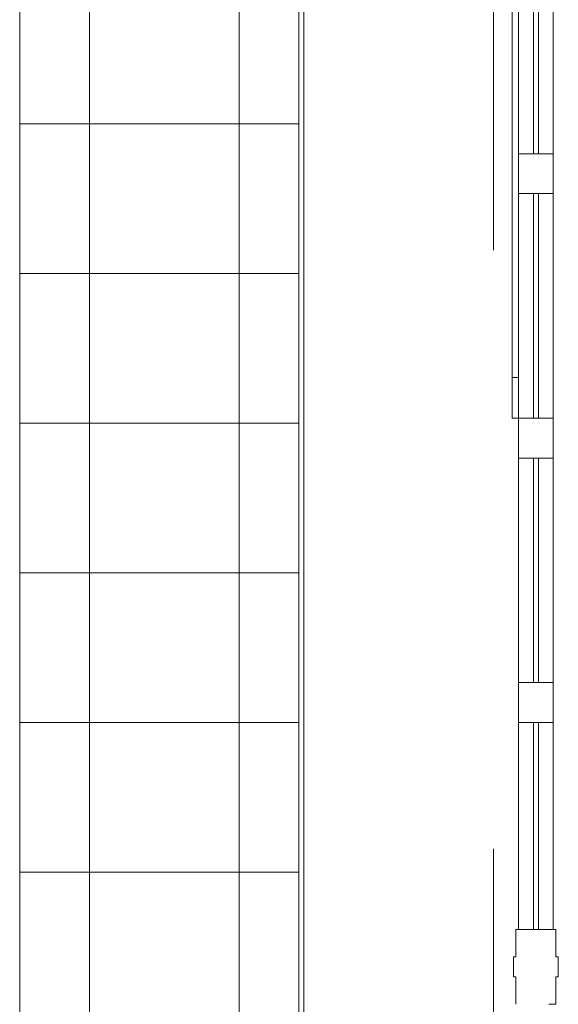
# Model space of a CAD drawing. Header units: millimetres. Extents: x -54833 to 17168, y -29122 to 68726.
# Tile 37 of 122: x -43940 to -42860, y 9815 to 11789. Entities that reach past the tile are written whole.
import ezdxf

# ---------------------------------------------------------------- set-up
doc = ezdxf.new("R2010")
doc.units = ezdxf.units.MM
doc.linetypes.add('Center', pattern=[5999.999824, 2400.000015, -1199.999936, 1199.999936, -1199.999936])
for name, color, linetype, lineweight in [('Curtain Panels', 7, 'Continuous', 9), ('Curtain Wall Mullions', 7, 'Continuous', 9), ('Curtain Wall Mullions-1', 7, 'Continuous', 18), ('Floors', 7, 'Continuous', 9), ('Specialty Equipment', 7, 'Continuous', 9), ('Walls', 7, 'Continuous', 9), ('Windows', 7, 'Continuous', 9)]:
    doc.layers.add(name, color=color, linetype=linetype, lineweight=lineweight)
doc.layers.add('Grids-3', color=7, linetype='Center', lineweight=9, true_color=0xaaaaaa)
doc.layers.add('Specialty Equipment-1', color=7, linetype='Continuous', lineweight=9, true_color=0x787878)

# ---------------------------------------------------------------- blocks, each defined once
blk = doc.blocks.new('Klaasseina akna tüüp 9 - Aken_ üles avanev-12924857-1_ korruse plaan')
at = {"layer": 'Windows'}
for p, q in [((-470, -35), (-470, -47.8)), ((-470, -35), (-470, -47.8)), ((-388.8, -47.8), (-388.8, -35)), ((388.8, -35), (388.8, -47.8)), ((470, -47.8), (470, -35)), ((470, -47.8), (470, -35)), ((-470, -47.8), (470, -47.8)), ((-470, -47.8), (-388.8, -47.8)), ((388.8, -47.8), (470, -47.8))]:
    blk.add_line(p, q, dxfattribs=at)
blk = doc.blocks.new('System Panel - Peegelaknad 6-16-4-16-4_ paneel-13544905-1_ korruse plaan')
at = {"layer": 'Curtain Panels'}
for p, q in [((205, 5), (-205, 5)), ((-205, 5), (-205, -5)), ((205, -5), (205, 5)), ((-205, -5), (205, -5))]:
    blk.add_line(p, q, dxfattribs=at)
blk = doc.blocks.new('System Panel - Peegelaknad 6-16-4-16-4_ paneel-13544906-1_ korruse plaan')
at = {"layer": 'Curtain Panels'}
for p, q in [((225, 5), (-225, 5)), ((-225, 5), (-225, -5)), ((225, -5), (225, 5)), ((-225, -5), (225, -5))]:
    blk.add_line(p, q, dxfattribs=at)
blk = doc.blocks.new('System Panel - Peegelaknad 6-16-4-16-4_ paneel-13544907-1_ korruse plaan')
at = {"layer": 'Curtain Panels'}
for p, q in [((225, 5), (-225, 5)), ((-225, 5), (-225, -5)), ((225, -5), (225, 5)), ((-225, -5), (225, -5))]:
    blk.add_line(p, q, dxfattribs=at)
blk = doc.blocks.new('System Panel - Peegelaknad 6-16-4-16-4_ paneel-13635741-1_ korruse plaan')
at = {"layer": 'Curtain Panels'}
for p, q in [((170, 5), (-245, 5)), ((-245, 5), (-245, -5)), ((170, -5), (170, 5)), ((-245, -5), (170, -5))]:
    blk.add_line(p, q, dxfattribs=at)
blk = doc.blocks.new('Rectangular Mullion - NEW 150x90mm-10528564-1_ korruse plaan')
at = {"layer": 'Curtain Wall Mullions-1'}
for p, q in [((-75, -40), (-75, 40)), ((-75, 40), (-20, 40)), ((-20, 40), (-20, 45)), ((-20, 45), (20, 45)), ((20, 45), (20, 40)), ((20, 40), (75, 40)), ((75, -26.2), (75, -40)), ((-20, -40), (-75, -40)), ((-20, -45), (-20, -40)), ((20, -45), (-20, -45)), ((75, -40), (20, -40)), ((20, -40), (20, -45))]:
    blk.add_line(p, q, dxfattribs=at)
blk = doc.blocks.new('Rectangular Mullion - NEW 80x70mm-10496726-1_ korruse plaan')
at = {"layer": 'Curtain Wall Mullions'}
for p, q in [((-42940, 49340), (-42940, 49790)), ((-42870, 49790), (-42870, 49340))]:
    blk.add_line(p, q, dxfattribs=at)
blk = doc.blocks.new('Rectangular Mullion - NEW 80x70mm-10496727-1_ korruse plaan')
at = {"layer": 'Curtain Wall Mullions'}
for p, q in [((-42940, 51965), (-42940, 52380)), ((-42870, 52380), (-42870, 51965))]:
    blk.add_line(p, q, dxfattribs=at)
blk = doc.blocks.new('Rectangular Mullion - NEW 80x70mm-10496729-1_ korruse plaan')
at = {"layer": 'Curtain Wall Mullions'}
for p, q in [((-42940, 53520), (-42940, 53930)), ((-42870, 53930), (-42870, 53520))]:
    blk.add_line(p, q, dxfattribs=at)
blk = doc.blocks.new('Rectangular Mullion - NEW 80x70mm-10528607-1_ korruse plaan')
at = {"layer": 'Curtain Wall Mullions-1'}
for p, q in [((-40, 35), (40, 35)), ((-40, -35), (-40, 35)), ((40, 35), (40, -35)), ((40, -35), (-40, -35))]:
    blk.add_line(p, q, dxfattribs=at)
blk = doc.blocks.new('Rectangular Mullion - NEW 80x70mm-10528612-1_ korruse plaan')
at = {"layer": 'Curtain Wall Mullions-1'}
for p, q in [((-40, 35), (40, 35)), ((-40, -35), (-40, 35)), ((40, 35), (40, -35)), ((40, -35), (-40, -35))]:
    blk.add_line(p, q, dxfattribs=at)
blk = doc.blocks.new('Rectangular Mullion - NEW 80x70mm-10528616-1_ korruse plaan')
at = {"layer": 'Curtain Wall Mullions-1'}
for p, q in [((-40, 35), (40, 35)), ((-40, -35), (-40, 35)), ((40, 35), (40, -35)), ((40, -35), (-40, -35))]:
    blk.add_line(p, q, dxfattribs=at)
blk = doc.blocks.new('F-korpuse kanali kate - Süvendi rest 01-13171962-1_ korruse plaan')
at = {"layer": 'Specialty Equipment-1'}
h = blk.add_hatch(dxfattribs=at)
h.set_pattern_fill('FP_33', color=256, style=0, pattern_type=2)
h.set_pattern_definition([(0, (0, 780), (0, 300), []), (90, (0, 780), (-300, 2e-14), [])])
h.paths.add_polyline_path([(-43940, 810.4), (-43380, 810.4), (-43380, 12315), (-43940, 12315), (-43940, 1242.4)])
h.paths.add_polyline_path([(-43380, 12465), (-43380, 18624), (-43940, 18624), (-43940, 12465)])
h.paths.add_polyline_path([(-43420, 18716), (-43380, 18716), (-43380, 24046), (-43940, 24046), (-43940, 18716)])
h.paths.add_polyline_path([(-43420, 24138), (-43380, 24138), (-43380, 30693.4), (-43940, 30693.4), (-43940, 24138)])
h.paths.add_polyline_path([(-43420, 30785.4), (-43380, 30785.4), (-43380, 48714.4), (-43940, 48714.4), (-43940, 30785.4)])
h.paths.add_polyline_path([(-43940, 48806.4), (-43380, 48806.4), (-43380, 53990.4), (-43940, 53990.4), (-43940, 49796.8)])
at = {"layer": 'Specialty Equipment'}
for p, q in [((-43940, 12315), (-43940, 810.4)), ((-43380, 810.4), (-43380, 12315))]:
    blk.add_line(p, q, dxfattribs=at)

msp = doc.modelspace()

# ---------------------------------------------------------------- linework, layer by layer
at = {"layer": 'Floors'}
msp.add_line((-43940, 810.4), (-43940, 12315), dxfattribs=at)
at = {"layer": 'Grids-3'}
msp.add_line((-42990, 61726.4), (-42990, -17569.7), dxfattribs=at)
at = {"layer": 'Walls'}
msp.add_line((-43370, 11990), (-43370, 6790), dxfattribs=at)

# ---------------------------------------------------------------- block references
at = {"layer": 'Curtain Panels', "rotation": 269.9999999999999}
for name, p in [('System Panel - Peegelaknad 6-16-4-16-4_ paneel-13544905-1_ korruse plaan', (-42905, 11725)), ('System Panel - Peegelaknad 6-16-4-16-4_ paneel-13544906-1_ korruse plaan', (-42905, 11215)), ('System Panel - Peegelaknad 6-16-4-16-4_ paneel-13544907-1_ korruse plaan', (-42905, 10685)), ('System Panel - Peegelaknad 6-16-4-16-4_ paneel-13635741-1_ korruse plaan', (-42905, 10135))]:
    msp.add_blockref(name, p, dxfattribs=at)
at = {"layer": 'Curtain Wall Mullions'}
for name, p in [('Rectangular Mullion - NEW 80x70mm-10496729-1_ korruse plaan', (0, -42000)), ('Rectangular Mullion - NEW 80x70mm-10496726-1_ korruse plaan', (0, -38350)), ('Rectangular Mullion - NEW 80x70mm-10496726-1_ korruse plaan', (0, -38880)), ('Rectangular Mullion - NEW 80x70mm-10496727-1_ korruse plaan', (0, -42000))]:
    msp.add_blockref(name, p, dxfattribs=at)
at = {"layer": 'Curtain Wall Mullions', "extrusion": (0, 0, -1), "rotation": 270.0000000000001}
for name, p in [('Rectangular Mullion - NEW 80x70mm-10528616-1_ korruse plaan', (42905, 11480)), ('Rectangular Mullion - NEW 80x70mm-10528612-1_ korruse plaan', (42905, 10950)), ('Rectangular Mullion - NEW 80x70mm-10528607-1_ korruse plaan', (42905, 10420)), ('Rectangular Mullion - NEW 150x90mm-10528564-1_ korruse plaan', (42905, 9890))]:
    msp.add_blockref(name, p, dxfattribs=at)
at = {"layer": 'Specialty Equipment'}
msp.add_blockref('F-korpuse kanali kate - Süvendi rest 01-13171962-1_ korruse plaan', (0, 0), dxfattribs=at)
at = {"layer": 'Windows', "rotation": 269.9999999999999}
msp.add_blockref('Klaasseina akna tüüp 9 - Aken_ üles avanev-12924857-1_ korruse plaan', (-42905, 11460), dxfattribs=at)

doc.saveas('drawing.dxf')
